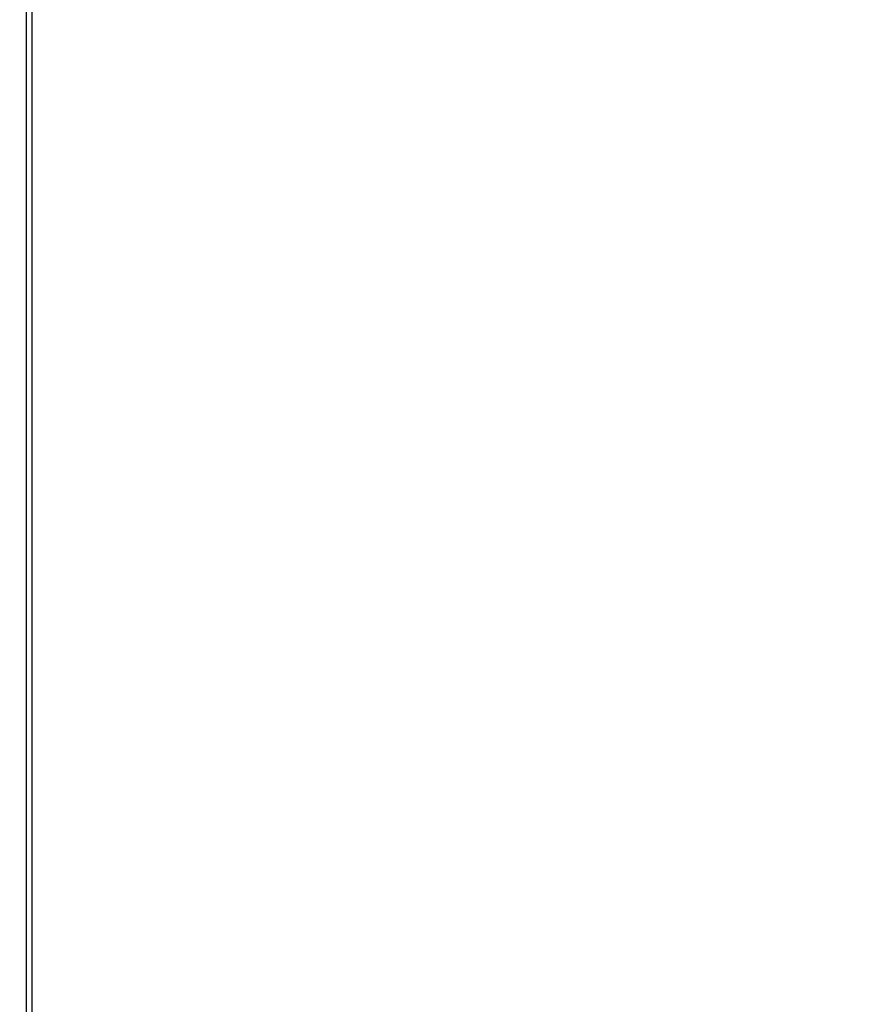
# Model space of a CAD drawing. Header units: millimetres. Extents: x 20 to 19889, y 40 to 15516.
# Tile 105 of 115: x 18134 to 18675, y 5781 to 6410. Entities that reach past the tile are written whole.
import ezdxf

# ---------------------------------------------------------------- set-up
doc = ezdxf.new("R2010")
doc.units = ezdxf.units.MM
doc.header["$LTSCALE"] = 2
doc.layers.add('COMPONENT_GEOMETRY', color=7, linetype='Continuous')
doc.styles.add('SLDTEXTSTYLE0', font='TXT', dxfattribs={"width": 0.75})
doc.dimstyles.new('SLDDIMSTYLE0', dxfattribs={"dimtxt": 100, "dimasz": 6.604, "dimexe": 0, "dimexo": 0.0625, "dimgap": 25, "dimtad": 0, "dimtih": 1, "dimtoh": 1, "dimdec": 1, "dimrnd": 1e-09, "dimzin": 12, "dimdsep": 46, "dimtxsty": 'SLDTEXTSTYLE0', "dimsah": 1, "dimcen": 0.09, "dimadec": 0, "dimazin": 3, "dimtfac": 1, "dimtdec": 1, "dimtofl": 0, "dimtmove": 0, "dimatfit": 3, "dimfxl": 1, "dimfrac": 2, "dimtolj": 1, "dimtzin": 12, "dimarcsym": 0})

# ---------------------------------------------------------------- blocks, each defined once
blk = doc.blocks.new('_D_7')
at = {"layer": 'COMPONENT_GEOMETRY', "color": 7}
for p, q in [((18136.75, 7959.49), (19251.5, 7959.49)), ((19245.15, 7959.49), (19245.15, 5203.33)), ((19045.08, 5183.02), (19014.61, 5183.02)), ((19014.61, 5183.02), (19014.61, 5024.27)), ((19445.22, 5183.02), (19475.69, 5183.02)), ((19475.69, 5183.02), (19475.69, 5024.27)), ((19014.61, 5024.27), (19045.08, 5024.27)), ((19475.69, 5024.27), (19445.22, 5024.27)), ((19245.15, 2118.49), (19245.15, 4874.65)), ((18196.53, 2118.49), (19251.5, 2118.49))]:
    blk.add_line(p, q, dxfattribs=at)
for points in [[(19245.15, 7959.49), (19244.13, 7952.89), (19246.17, 7952.89)], [(19245.15, 2118.49), (19246.17, 2125.1), (19244.13, 2125.1)]]:
    blk.add_solid(points, dxfattribs=at)
at = {"layer": 'COMPONENT_GEOMETRY', "color": 7, "char_height": 100, "attachment_point": 1, "style": 'SLDTEXTSTYLE0'}
for s, insert in [('9\'6.98"', (19045.08, 5153.18)), ('2920.5mm', (18916.96, 5003.56))]:
    blk.add_mtext(s, dxfattribs=dict(at, insert=insert))

msp = doc.modelspace()

# ---------------------------------------------------------------- linework, layer by layer
at = {"color": 8, "linetype": 'Continuous', "lineweight": 25}
msp.add_line((18138.54, 2191.49), (18138.54, 7939.49), dxfattribs=at)
at = {"color": 7, "linetype": 'Continuous', "lineweight": 25}
msp.add_line((18141.88, 7939.49), (18141.88, 2191.49), dxfattribs=at)

# ---------------------------------------------------------------- dimensions: what is measured, and where the dimension line sits
at = {"layer": 'COMPONENT_GEOMETRY', "color": 7}
dim = msp.add_linear_dim(base=(19245.15, 7959.49), p1=(18193.99, 2118.49), p2=(18134.21, 7959.49), angle=90, dimstyle='SLDDIMSTYLE0', dxfattribs=at)
dim.commit()
dim.dimension.update_dxf_attribs({"geometry": '_D_7', "text_midpoint": (19245.15, 5038.99), "dimtype": 160})

doc.saveas('drawing.dxf')
